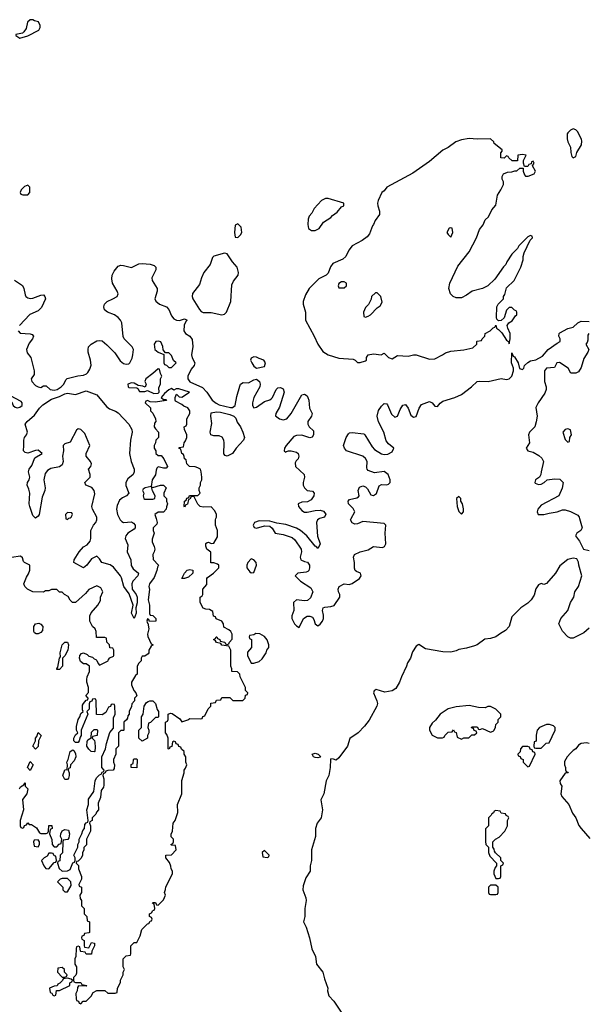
# Model space of a CAD drawing. Header units: inches. Extents: x 2769379 to 2883802, y 684208 to 828654.
# Tile 178 of 256: x 2794150 to 2798425, y 796350 to 803749. Entities that reach past the tile are written whole.
import ezdxf

# ---------------------------------------------------------------- set-up
doc = ezdxf.new("R2010")
doc.units = ezdxf.units.IN
doc.header["$MEASUREMENT"] = 0
doc.layers.add('C7799', color=7, linetype='Continuous')
doc.layers.add('C7890', color=7, linetype='Continuous')

msp = doc.modelspace()

# ---------------------------------------------------------------- linework, layer by layer
at = {"layer": 'C7799', "color": 2}
for points, elevation in [([(2794497.7, 800000), (2794498, 799998), (2794510, 799994), (2794516, 800000)], 6), ([(2795175.7, 800000), (2795184.7, 799970), (2795182, 799958), (2795154, 799930), (2795154, 799910), (2795162, 799890), (2795145.4, 799845.4), (2795145.4, 799825.4), (2795162, 799790), (2795164.7, 799770), (2795162, 799750), (2795152, 799730), (2795152.7, 799692.7), (2795194, 799650), (2795185.4, 799634.6), (2795182, 799610), (2795162, 799558), (2795124.7, 799510), (2795122, 799490), (2795126, 799466), (2795116.3, 799390), (2795124.9, 799350), (2795126, 799286), (2795130, 799274), (2795150, 799272), (2795162, 799262), (2795174, 799250), (2795174, 799230), (2795126, 799226), (2795122, 799242), (2795110, 799246), (2795104.7, 799230), (2795110, 799214), (2795114, 799214), (2795121, 799170), (2795112, 799130), (2795112.7, 799112.7), (2795138, 799058), (2795154, 799050), (2795138, 799042), (2795122, 799010), (2795122, 798990), (2795116.9, 798983.1), (2795090, 798966), (2795070, 798966), (2795062, 798950), (2795062, 798930), (2795042, 798910), (2795032.7, 798887.3), (2795032, 798830), (2795019.6, 798820.4), (2794996.9, 798783.1), (2794991.3, 798770), (2794991, 798750), (2795007.3, 798707.3), (2795022, 798690), (2795031.6, 798668.4), (2795014, 798650), (2795014, 798630), (2794992.7, 798607.3), (2794991.6, 798588.4), (2794974, 798550), (2794974, 798530), (2794963.6, 798516.4), (2794959.6, 798500.4), (2794952.7, 798487.3), (2794934, 798470), (2794934, 798410), (2794930, 798406), (2794910, 798406), (2794894, 798390), (2794894, 798290), (2794874, 798270), (2794874, 798230), (2794854, 798190), (2794854, 798170), (2794862, 798150), (2794859.6, 798120.4), (2794851.6, 798108.4), (2794812.7, 798107.3), (2794798, 798102), (2794792, 798088), (2794778, 798082), (2794774, 798070), (2794783.6, 798043.6), (2794783.6, 797996.4), (2794779.6, 797980.4), (2794763.6, 797956.4), (2794756.9, 797903.1), (2794739.6, 797860.4), (2794742, 797810), (2794726.4, 797793.6), (2794722, 797778), (2794694, 797750), (2794694, 797730), (2794678, 797722), (2794674, 797710), (2794682, 797690), (2794682, 797650), (2794652, 797590), (2794651.6, 797548.4), (2794632.7, 797527.3), (2794631.6, 797508.4), (2794622, 797490), (2794622, 797470), (2794611.6, 797448.4), (2794590, 797426), (2794578, 797422), (2794574, 797410), (2794591.6, 797391.6), (2794592.7, 797367.3), (2794614, 797310), (2794614, 797290), (2794594, 797250), (2794598, 797238), (2794614, 797230), (2794614, 797190), (2794602, 797170), (2794603.6, 797143.6), (2794614, 797130), (2794614, 797090), (2794634, 797070), (2794634, 797030), (2794654, 797010), (2794658, 796978), (2794674, 796970), (2794674, 796890), (2794670, 796886), (2794638, 796882), (2794632.7, 796867.3), (2794618, 796862), (2794614, 796850), (2794618, 796838), (2794634, 796830), (2794634, 796790), (2794638, 796778), (2794670, 796774), (2794690, 796814), (2794712, 796810), (2794712, 796790), (2794692, 796750), (2794690, 796726), (2794650, 796726), (2794642, 796742), (2794610, 796746), (2794606, 796750), (2794602, 796782), (2794590, 796786), (2794578, 796782), (2794574, 796770), (2794572, 796710), (2794564.7, 796690), (2794564.7, 796650), (2794576, 796630), (2794576, 796584), (2794571.6, 796568.4), (2794554, 796550), (2794554, 796530), (2794558, 796518), (2794570, 796514), (2794610, 796514), (2794618, 796498), (2794654, 796490), (2794650, 796486), (2794592.7, 796487.3), (2794583.6, 796476.4), (2794582, 796450), (2794572, 796430), (2794574, 796390), (2794578, 796378), (2794592.7, 796372.7), (2794598, 796358), (2794610, 796354), (2794627.3, 796372.7), (2794650, 796374), (2794688.4, 796411.6), (2794702, 796438), (2794730, 796454), (2794790, 796454), (2794812.7, 796432.7), (2794867.3, 796432.7), (2794882, 796438), (2794886, 796470), (2794907.3, 796512.7), (2794908.4, 796531.6), (2794928, 796570), (2794928.9, 796591.1), (2794938, 796610), (2794928, 796630), (2794928.4, 796691.6), (2794950, 796714), (2794982, 796718), (2794986, 796730), (2794986, 796790), (2795010, 796814), (2795030, 796814), (2795056.4, 796863.6), (2795069.1, 796910.9), (2795110, 796954), (2795122, 796958), (2795130, 796974), (2795142, 796978), (2795146, 796990), (2795142, 797002), (2795126, 797010), (2795126, 797030), (2795142, 797038), (2795150, 797054), (2795162, 797058), (2795166, 797070), (2795162, 797102), (2795148, 797110), (2795150, 797114), (2795170, 797114), (2795178, 797098), (2795190, 797094), (2795230, 797134), (2795246, 797170), (2795238, 797190), (2795247.3, 797212.7), (2795248.4, 797231.6), (2795298, 797330), (2795298, 797350), (2795288.4, 797368.4), (2795287.3, 797387.3), (2795276.4, 797416.4), (2795248, 797450), (2795248, 797470), (2795290, 797474), (2795326, 797510), (2795322, 797542), (2795290, 797546), (2795286, 797550), (2795302, 797558), (2795306, 797570), (2795306, 797590), (2795288.4, 797608.4), (2795288.4, 797628.4), (2795298, 797650), (2795304, 797710), (2795318, 797730), (2795338, 797790), (2795335.3, 797850), (2795368.4, 797931.6), (2795368.7, 798031.3), (2795386, 798090), (2795386, 798110), (2795396.4, 798123.6), (2795406, 798150), (2795398, 798170), (2795398, 798210), (2795386, 798230), (2795386, 798250), (2795367.3, 798267.3), (2795362, 798282), (2795347.3, 798287.3), (2795342, 798302), (2795327.3, 798307.3), (2795322, 798322), (2795310, 798326), (2795298, 798322), (2795292.7, 798287.3), (2795278, 798282), (2795272.7, 798267.3), (2795266, 798270), (2795266, 798350), (2795256.4, 798376.4), (2795246, 798390), (2795246, 798470), (2795262, 798478), (2795266, 798490), (2795266, 798530), (2795283.1, 798536.9), (2795295.3, 798535.3), (2795354, 798494), (2795370, 798472), (2795412.9, 798487.1), (2795430, 798498), (2795510, 798494), (2795522, 798498), (2795527.3, 798512.7), (2795542, 798518), (2795566, 798570), (2795586, 798590), (2795587.3, 798612.7), (2795622, 798618), (2795630, 798634), (2795662, 798638), (2795670, 798654), (2795730, 798654), (2795752.7, 798632.7), (2795827.3, 798632.7), (2795846, 798650), (2795847.3, 798672.7), (2795862, 798678), (2795866, 798690), (2795848, 798708), (2795848, 798730), (2795808, 798810), (2795806, 798830), (2795787.3, 798847.3), (2795746, 798850), (2795746, 798870), (2795738, 798890), (2795738, 799010), (2795722, 799042), (2795668.4, 799048.4), (2795662, 799062), (2795628.4, 799068.4), (2795622, 799082), (2795606, 799090), (2795622, 799098), (2795626, 799110), (2795632, 799112), (2795638, 799098), (2795654, 799090), (2795658, 799078), (2795691.6, 799071.6), (2795698, 799058), (2795710, 799054), (2795722, 799058), (2795726, 799070), (2795747.3, 799092.7), (2795748, 799130), (2795738, 799150), (2795723.1, 799163.1), (2795684, 799184), (2795682, 799210), (2795670, 799228), (2795627.3, 799247.3), (2795622, 799262), (2795607.3, 799267.3), (2795602, 799302), (2795576.4, 799316.4), (2795550, 799318), (2795530, 799326), (2795506, 799370), (2795506, 799410), (2795522, 799418), (2795526, 799430), (2795526, 799470), (2795556.4, 799503.6), (2795558, 799550), (2795562, 799558), (2795606, 799590), (2795646, 799630), (2795646, 799650), (2795636.4, 799656.4), (2795610, 799666), (2795587.3, 799667.3), (2795587.3, 799747.3), (2795558, 799770), (2795548.4, 799791.6), (2795548.4, 799811.6), (2795560.4, 799819.6), (2795570, 799822), (2795590, 799812), (2795610, 799814), (2795636.4, 799863.6), (2795638, 799910), (2795622, 799950), (2795622, 799990), (2795625.3, 800000)], 6), ([(2794900.6, 800000), (2794905.5, 799990), (2794918, 799978), (2794930, 799970.4), (2794990, 799975.5), (2795005.8, 799965.8), (2795017.3, 799950), (2795017.3, 799930), (2795010, 799919), (2794962.8, 799890), (2794947.3, 799870), (2794942.8, 799850), (2794962.8, 799802.8), (2794959.1, 799750), (2794984.4, 799690), (2794986.9, 799646.9), (2795002.9, 799622.9), (2795042.8, 799590), (2795038.8, 799570), (2795000.7, 799530), (2794994, 799510), (2794996, 799470), (2795026, 799430), (2795033.4, 799410), (2795033.2, 799366.8), (2795022, 799330), (2795024.7, 799290), (2795010, 799248.7), (2794989.4, 799290), (2795004, 799350), (2794974, 799434), (2794934, 799490), (2794915.3, 799555.3), (2794906.6, 799570), (2794854.3, 799634.3), (2794830, 799652.3), (2794768.7, 799670), (2794750, 799698), (2794730, 799718), (2794690, 799698), (2794654.8, 799650), (2794630, 799629), (2794558, 799670), (2794559, 799690), (2794596, 799750), (2794630, 799786.8), (2794657, 799803), (2794679, 799830), (2794685.2, 799850), (2794685.2, 799910), (2794705.2, 799950), (2794722.7, 799970), (2794729.5, 799990), (2794729.5, 800000)], 2), ([(2796404.5, 800000), (2796401, 799999), (2796389.6, 799990.4), (2796380.5, 799970), (2796387.6, 799867.6), (2796408.7, 799810), (2796403.1, 799796.9), (2796390, 799774), (2796384.7, 799784.7), (2796370, 799792), (2796307.7, 799870), (2796262, 799910), (2796230, 799926.7), (2796150, 799955.3), (2796084.1, 799964.1), (2796030, 799980.7), (2795950, 799982), (2795915.3, 799970), (2795906, 799950), (2795913.6, 799933.6), (2795930, 799926.6), (2795990, 799945.1), (2796030, 799942.7), (2796047.7, 799927.7), (2796070, 799889.4), (2796130, 799880.5), (2796197.4, 799857.4), (2796219, 799839), (2796265.1, 799770), (2796269.5, 799750), (2796257.2, 799710), (2796262.7, 799690), (2796290, 799676), (2796312.5, 799672.5), (2796329.2, 799650), (2796329.5, 799630), (2796323.7, 799610), (2796317.1, 799602.9), (2796303.6, 799596.4), (2796242, 799590), (2796222, 799570), (2796262, 799530), (2796339.1, 799479.1), (2796354.5, 799450), (2796336.6, 799403.4), (2796314.7, 799385.3), (2796290, 799381.3), (2796230, 799388), (2796209.4, 799370), (2796209.6, 799310), (2796196, 799270), (2796196, 799250), (2796216, 799210), (2796230, 799193.2), (2796250, 799182), (2796284, 799250), (2796310, 799267), (2796330, 799267), (2796350, 799259.3), (2796361, 799241), (2796370, 799209), (2796390, 799193.2), (2796410, 799205.2), (2796427.3, 799230), (2796433.4, 799250), (2796433.7, 799273.7), (2796426, 799310), (2796431, 799329), (2796444.9, 799335.1), (2796490, 799338), (2796514.6, 799345.4), (2796556.3, 799410), (2796557.3, 799430), (2796546.8, 799450), (2796544.7, 799470), (2796552, 799490), (2796590, 799508.7), (2796625.6, 799505.6), (2796650, 799512.7), (2796704.7, 799550), (2796716, 799570), (2796711.3, 799590), (2796681.4, 799601.4), (2796671.3, 799610), (2796666.8, 799626.8), (2796666.8, 799670), (2796658.8, 799710), (2796666, 799730), (2796710.7, 799749.3), (2796770, 799765.2), (2796810, 799789.2), (2796876.3, 799783.7), (2796892, 799790), (2796902.8, 799810), (2796896.3, 799890), (2796902, 799950), (2796890, 799962), (2796730, 799977.1), (2796690, 799960.7), (2796670, 799957.3), (2796648.3, 799968.3), (2796637.3, 799990), (2796642.5, 800000)], 2), ([(2798358.3, 800000), (2798379, 799930), (2798369.1, 799910.9), (2798339, 799890), (2798329.2, 799870), (2798357.2, 799830), (2798389, 799769), (2798430, 799759)], 2), ([(2794148, 797970), (2794155.3, 797984.7), (2794182, 797998), (2794190, 798014), (2794192, 797990), (2794211, 797970), (2794204.7, 797930), (2794171.6, 797888.4), (2794178, 797810), (2794154, 797730), (2794154, 797690), (2794158, 797678), (2794170, 797674), (2794182, 797678), (2794187.3, 797692.7), (2794202, 797698), (2794210, 797714), (2794222, 797702), (2794239.6, 797699.6), (2794276.9, 797676.9), (2794298, 797638), (2794310, 797634), (2794350, 797634), (2794362, 797638), (2794366, 797650), (2794370, 797694), (2794392.7, 797692.7), (2794394, 797670), (2794378, 797662), (2794374, 797630), (2794392.7, 797587.3), (2794394, 797550), (2794410, 797534), (2794430, 797534), (2794447.3, 797552.7), (2794462, 797558), (2794466, 797590), (2794458, 797610), (2794459, 797630), (2794470, 797654), (2794490, 797662), (2794518, 797658), (2794524.7, 797630), (2794519.6, 797600.4), (2794511.6, 797588.4), (2794478, 797582), (2794474, 797570), (2794471.6, 797488.4), (2794454, 797470), (2794451.6, 797428.4), (2794438, 797422), (2794434, 797410), (2794446, 797370), (2794470, 797351.3), (2794508.4, 797351.6), (2794530, 797362), (2794548.4, 797411.6), (2794562, 797418), (2794566, 797430), (2794566, 797450), (2794558, 797470), (2794586, 797530), (2794586, 797550), (2794598, 797570), (2794598, 797590), (2794618, 797630), (2794624.7, 797655.3), (2794638, 797670), (2794640.4, 797699.6), (2794650, 797714), (2794662, 797718), (2794666, 797730), (2794655.3, 797810), (2794668, 797850), (2794668.4, 797891.6), (2794708, 797950), (2794718, 798030), (2794728.4, 798051.6), (2794750, 798074), (2794762, 798078), (2794770, 798094), (2794782, 798098), (2794786, 798110), (2794768, 798130), (2794768, 798210), (2794795.3, 798270), (2794802, 798310), (2794828.4, 798391.6), (2794855.3, 798424.7), (2794856.4, 798503.6), (2794868, 798530), (2794866, 798590), (2794862, 798602), (2794850, 798606), (2794838, 798602), (2794832.7, 798587.3), (2794818, 798582), (2794798, 798542), (2794770, 798526), (2794727.3, 798527.3), (2794726, 798630), (2794722, 798642), (2794710, 798646), (2794698, 798642), (2794692.7, 798627.3), (2794678, 798622), (2794672.7, 798607.3), (2794672, 798568), (2794654, 798550), (2794662, 798530), (2794612, 798410), (2794612, 798370), (2794603.6, 798356.4), (2794598, 798330), (2794590, 798318), (2794570, 798318), (2794558, 798330), (2794558, 798350), (2794570, 798374), (2794586, 798390), (2794578, 798410), (2794578, 798438), (2794589.2, 798490.8), (2794602, 798510), (2794610, 798534), (2794626, 798550), (2794622, 798562), (2794623.1, 798596.9), (2794628.9, 798611.1), (2794650, 798634), (2794662, 798638), (2794666, 798650), (2794648, 798670), (2794667.3, 798692.7), (2794668, 798730), (2794655.3, 798770), (2794655.3, 798790), (2794658, 798810), (2794675.3, 798850), (2794674, 798890), (2794650, 798908), (2794630, 798908), (2794606, 798926), (2794599, 798950), (2794602, 798970), (2794614, 798986), (2794630.8, 798990.8), (2794657.3, 798977.3), (2794670, 798964.7), (2794697.3, 798957.3), (2794710, 798944.7), (2794722, 798942), (2794730, 798934), (2794738.8, 798910), (2794750, 798898.8), (2794815.3, 798930), (2794818, 798942), (2794827.3, 798952.7), (2794854.6, 798965.4), (2794858, 798970), (2794858, 799010), (2794850, 799026), (2794827.3, 799027.3), (2794826, 799050), (2794806, 799070), (2794802, 799102), (2794790, 799106), (2794727.3, 799107.3), (2794726, 799150), (2794718, 799170), (2794698, 799190), (2794678, 799230), (2794678, 799270), (2794688.4, 799291.6), (2794738, 799350), (2794756.4, 799383.6), (2794758, 799410), (2794775.3, 799450), (2794760.4, 799480.4), (2794730, 799495.3), (2794670, 799468), (2794643.6, 799436.4), (2794570, 799368), (2794546, 799370), (2794530, 799386), (2794514.6, 799414.6), (2794486, 799430), (2794470, 799446), (2794450, 799446), (2794430, 799466), (2794390, 799466), (2794370, 799458), (2794343.6, 799456.4), (2794330, 799446), (2794248.4, 799448.4), (2794208.9, 799468.9), (2794188, 799490), (2794182, 799510), (2794200.4, 799559.6), (2794216.4, 799583.6), (2794227.3, 799612.7), (2794226, 799650), (2794186, 799670), (2794178, 799678), (2794170, 799706), (2794156.4, 799716.4), (2794088, 799708)], 6), ([(2798430, 799176), (2798390, 799141), (2798310, 799102), (2798290, 799102), (2798270, 799112), (2798230, 799154), (2798202, 799210), (2798218, 799250), (2798271.3, 799310), (2798291.1, 799368.9), (2798316, 799410), (2798322.8, 799450), (2798351, 799490), (2798376, 799570), (2798352, 799650), (2798351.6, 799671.6), (2798338, 799698), (2798310, 799702), (2798270, 799691.3), (2798210, 799644.7), (2798179, 799590), (2798110, 799512), (2798090, 799504.7), (2798070, 799511), (2798050, 799502), (2798029.3, 799470.7), (2798016.5, 799423.5), (2797995.3, 799390), (2797970, 799364.7), (2797918, 799330), (2797850, 799262), (2797829, 799190), (2797802, 799158), (2797763.2, 799136.8), (2797729.1, 799110.9), (2797690, 799098.8), (2797647.2, 799092.8), (2797590, 799051), (2797570, 799042.8), (2797510, 799026), (2797450, 799016), (2797430, 799006), (2797390, 798996), (2797330, 798998.8), (2797200.7, 799020.7), (2797150, 799054), (2797130, 799042), (2797102, 798998), (2797088.9, 798951.1), (2797065.2, 798914.8), (2797059, 798890), (2797019, 798810), (2797006, 798770), (2796976.9, 798723.1), (2796950, 798704.9), (2796894.4, 798694.4), (2796830, 798714.8), (2796813.6, 798706.4), (2796809.3, 798690), (2796835.1, 798630), (2796839.3, 798610), (2796836, 798590), (2796776.1, 798483.9), (2796741, 798439), (2796693.2, 798390), (2796632.7, 798347.3), (2796613.2, 798290), (2796550, 798201), (2796530, 798184.7), (2796508, 798192), (2796490, 798194), (2796486, 798190), (2796484, 798130), (2796473.2, 798070), (2796453.2, 798030), (2796435.3, 797930), (2796414.6, 797885.4), (2796425.2, 797810), (2796417.2, 797750), (2796385.2, 797710), (2796372.7, 797670), (2796373.2, 797610), (2796343.7, 797510), (2796342.7, 797430), (2796333.2, 797390), (2796333.2, 797350), (2796300.4, 797299.6), (2796280.2, 797239.8), (2796279, 797210), (2796301.2, 797150), (2796302.7, 797130), (2796292.7, 797070), (2796293.2, 797010), (2796284, 796970), (2796302.7, 796930), (2796329.6, 796850), (2796346.6, 796766.6), (2796373.2, 796710), (2796382, 796650), (2796429, 796590), (2796440.2, 796540.2), (2796465.2, 796470), (2796464, 796450), (2796473.2, 796413.2), (2796512.5, 796372.5), (2796566, 796290)], 2), ([(2798430, 798308.7), (2798410, 798314), (2798370, 798308.7), (2798350, 798298), (2798331.3, 798268.7), (2798310, 798258), (2798290, 798238), (2798264.7, 798210), (2798245.4, 798174.6), (2798244.7, 798150), (2798252, 798128), (2798252, 798112), (2798258, 798098), (2798270, 798094), (2798272, 798088), (2798250, 798086), (2798211.3, 798030), (2798212, 798010), (2798226, 797990), (2798218, 797930), (2798224.7, 797910), (2798278.8, 797850), (2798306.8, 797786.8), (2798330.5, 797750.5), (2798353.2, 797693.2), (2798370.5, 797670.5), (2798436.7, 797596.7)], 2)]:
    msp.add_lwpolyline(points, dxfattribs=dict(at, elevation=elevation))
for points, elevation in [([(2795890, 799698), (2795866, 799670), (2795858, 799650), (2795858, 799630), (2795879.6, 799599.6), (2795890, 799592), (2795910, 799594), (2795929, 799650), (2795928.7, 799670), (2795910, 799688.7)], 6), ([(2795390, 799548.7), (2795368, 799550), (2795388.7, 799590), (2795410, 799611.3), (2795430, 799618), (2795451.1, 799611.1), (2795451.1, 799588.9), (2795419.8, 799560.2)], 6), ([(2794290, 799134), (2794274.6, 799134.6), (2794261.2, 799141.2), (2794255.3, 799150), (2794257.2, 799190), (2794268, 799210), (2794293.2, 799213.2), (2794310, 799206.8), (2794324, 799190), (2794322, 799158), (2794310, 799144)], 6), ([(2794430, 798866), (2794429, 798870), (2794438, 798882), (2794448.7, 798950), (2794458, 798962), (2794455.3, 798990), (2794468.7, 799050), (2794489.3, 799070.7), (2794510, 799072), (2794516, 799050), (2794511, 799010), (2794490, 798968), (2794472, 798950), (2794471.3, 798890), (2794450, 798866)], 6), ([(2795924.7, 799135.3), (2795910, 799126), (2795878, 799122), (2795874, 799110), (2795878, 799098), (2795892, 799092), (2795891.6, 799031.6), (2795863.6, 798996.4), (2795862, 798970), (2795890, 798914), (2795910, 798912), (2795950, 798924.7), (2795973.6, 798946.4), (2796002, 798990), (2796009, 799010), (2796024, 799030), (2796024, 799050), (2796009.4, 799089.4), (2795990, 799114), (2795954.6, 799134.6)], 6), ([(2795070, 798326), (2795046, 798350), (2795046, 798410), (2795066, 798430), (2795066, 798510), (2795078, 798530), (2795086, 798590), (2795103.1, 798616.9), (2795114.6, 798625.4), (2795129.1, 798630.9), (2795150, 798631), (2795170.5, 798610.5), (2795184.7, 798564.7), (2795194, 798550), (2795194, 798510), (2795190, 798506), (2795170, 798506), (2795132.7, 798467.3), (2795118, 798462), (2795114, 798430), (2795122, 798410), (2795122, 798390), (2795112, 798370), (2795111.6, 798348.4)], 6), ([(2797530, 798595.3), (2797430, 798585.2), (2797370, 798569.2), (2797311.3, 798530), (2797276.3, 798483.7), (2797250, 798462), (2797231.3, 798430), (2797231.3, 798410), (2797251.6, 798371.6), (2797290, 798352), (2797327.3, 798352.7), (2797342, 798358), (2797346, 798370), (2797370, 798394), (2797402, 798398), (2797410, 798412), (2797418, 798398), (2797431.6, 798391.6), (2797438, 798358), (2797470, 798342), (2797490, 798352), (2797527.3, 798352.7), (2797550, 798374), (2797570, 798374), (2797586, 798390), (2797582, 798402), (2797567.3, 798407.3), (2797562, 798422), (2797547.3, 798427.3), (2797550, 798434), (2797590, 798434), (2797598, 798418), (2797610, 798414), (2797630, 798422), (2797690, 798394), (2797710, 798402), (2797718, 798410), (2797727.3, 798432.7), (2797728.4, 798451.6), (2797746, 798470), (2797746, 798490), (2797766, 798510), (2797766, 798530), (2797728.4, 798568.4), (2797690, 798588), (2797670, 798588), (2797650, 798578), (2797600.2, 798580.2)], 2), ([(2794710, 798248), (2794688.4, 798248.4), (2794670, 798266), (2794655.3, 798290), (2794656.4, 798323.6), (2794663.1, 798336.9), (2794687.3, 798352.7), (2794690, 798394), (2794710, 798414), (2794730, 798414), (2794734, 798410), (2794732, 798370), (2794698, 798362), (2794694, 798350), (2794711.6, 798331.6), (2794716, 798316), (2794718, 798282), (2794714, 798250)], 6), ([(2798132.9, 798452.9), (2798110, 798452.7), (2798058, 798430), (2798041, 798410), (2798032, 798372), (2798032, 798328), (2798018, 798322), (2798014, 798290), (2798018, 798278), (2798030, 798274), (2798070, 798274), (2798108.4, 798311.6), (2798130, 798314), (2798175.3, 798410), (2798175.3, 798430), (2798163.1, 798443.1)], 2), ([(2794270, 798266), (2794248.7, 798290), (2794268, 798330), (2794268.7, 798350), (2794279, 798361), (2794290, 798392), (2794311.3, 798370), (2794291.3, 798330), (2794290, 798286)], 6), ([(2794490, 798038), (2794475.3, 798070), (2794490, 798112), (2794506, 798114), (2794508.7, 798150), (2794504, 798170), (2794515.3, 798190), (2794528.7, 798250), (2794550, 798262), (2794558, 798258), (2794570, 798234), (2794572, 798210), (2794559.8, 798180.2), (2794532, 798150), (2794530, 798126), (2794518, 798122), (2794514, 798110), (2794522, 798090), (2794521, 798070), (2794518, 798050), (2794510, 798038)], 6), ([(2797970, 798286), (2797930, 798286), (2797914, 798270), (2797912.7, 798247.3), (2797894, 798230), (2797898, 798218), (2797912.7, 798212.7), (2797918, 798198), (2797934, 798190), (2797934, 798170), (2797970, 798134), (2797982, 798138), (2798026, 798230), (2798022, 798242), (2798008, 798248), (2798002, 798262), (2797987.3, 798267.3), (2797982, 798282)], 2), ([(2795030, 798126), (2794988.4, 798128.4), (2794988.4, 798151.6), (2795002, 798158), (2795006, 798190), (2795010, 798194), (2795030, 798194), (2795034, 798190)], 6), ([(2796390, 798202), (2796370, 798204), (2796358, 798210), (2796348, 798230), (2796370, 798238), (2796394, 798230), (2796412, 798212), (2796410, 798208)], 2), ([(2794230, 798106), (2794208.7, 798130), (2794230, 798174), (2794251.3, 798150)], 6), ([(2797730, 797806), (2797718, 797802), (2797712.7, 797787.3), (2797698, 797782), (2797694, 797770), (2797674, 797750), (2797674, 797690), (2797652.7, 797667.3), (2797652.7, 797572.7), (2797654, 797550), (2797674, 797530), (2797674, 797490), (2797683.6, 797463.6), (2797734, 797410), (2797734, 797390), (2797723.6, 797376.4), (2797714, 797350), (2797714, 797330), (2797730, 797294), (2797750, 797294), (2797762, 797298), (2797766, 797310), (2797766, 797390), (2797782, 797398), (2797786, 797410), (2797766, 797430), (2797766, 797450), (2797727.3, 797487.3), (2797720.4, 797500.4), (2797716.4, 797516.4), (2797706, 797530), (2797706, 797570), (2797726, 797590), (2797754.6, 797605.4), (2797798, 797650), (2797818, 797690), (2797818, 797730), (2797826, 797750), (2797822, 797762), (2797808, 797768), (2797802, 797782), (2797770, 797786), (2797762, 797802)], 2), ([(2794290, 797586), (2794258, 797582), (2794254, 797570), (2794258, 797538), (2794290, 797534), (2794298, 797550), (2794298, 797570)], 6), ([(2794390, 797486), (2794370, 797486), (2794356.9, 797463.1), (2794334, 797450), (2794314, 797430), (2794331.3, 797390), (2794346, 797370), (2794370, 797366.8), (2794410, 797414), (2794422, 797418), (2794426, 797430), (2794422, 797462), (2794410, 797466), (2794402, 797482)], 6), ([(2795990, 797506), (2795974, 797490), (2795978, 797458), (2796010, 797454), (2796022, 797458), (2796026, 797470)], 6), ([(2794510, 797295.3), (2794470, 797295.3), (2794454, 797290), (2794434, 797270), (2794474, 797230), (2794474, 797210), (2794490, 797194), (2794510, 797194), (2794536.4, 797243.6), (2794534, 797270)], 6), ([(2797730, 797246), (2797690, 797246), (2797674, 797230), (2797674, 797190), (2797678, 797178), (2797690, 797174), (2797730, 797174), (2797742, 797178), (2797746, 797190), (2797746, 797230)], 2), ([(2794470, 796626), (2794438, 796622), (2794434, 796590), (2794470, 796554), (2794490, 796554), (2794502, 796558), (2794506, 796570), (2794486, 796590), (2794486, 796610)], 6), ([(2794510, 796546), (2794478, 796542), (2794472.7, 796527.3), (2794452.7, 796507.3), (2794438, 796502), (2794432.7, 796487.3), (2794410, 796486), (2794374, 796470), (2794378, 796438), (2794392.7, 796432.7), (2794398, 796418), (2794410, 796414), (2794422, 796418), (2794427.3, 796452.7), (2794450, 796454), (2794526, 796490), (2794526, 796510), (2794542, 796518), (2794546, 796530), (2794538, 796538)], 6)]:
    msp.add_lwpolyline(points, close=True, dxfattribs=dict(at, elevation=elevation))
at = {"layer": 'C7890', "color": 2}
for points, elevation in [([(2794250, 803749), (2794230, 803748.7), (2794208, 803730), (2794198, 803682), (2794182, 803658), (2794170, 803648.7), (2794122, 803638), (2794122, 803630), (2794150, 803611.3), (2794210, 803626.7), (2794293.6, 803670), (2794305.1, 803690), (2794304.8, 803704.8), (2794292.1, 803732.1), (2794261.2, 803741.2)], 2), ([(2798310, 802928.7), (2798290, 802918), (2798270, 802898), (2798266, 802890), (2798266.4, 802853.6), (2798270.9, 802830.9), (2798291.3, 802790), (2798292, 802750), (2798301, 802721), (2798310, 802712), (2798330, 802722), (2798338, 802750), (2798372.5, 802807.5), (2798375.5, 802835.5), (2798373.2, 802850), (2798342, 802910), (2798330, 802922)], 2), ([(2797530, 802857.3), (2797470, 802847.3), (2797429.3, 802830.7), (2797371.1, 802788.9), (2797331.1, 802768.9), (2797230, 802682.4), (2797105.2, 802594.8), (2796910.7, 802490), (2796890, 802464), (2796871.3, 802450), (2796844.7, 802390), (2796841, 802370), (2796842.8, 802350), (2796856, 802310), (2796854.8, 802285.2), (2796821, 802239), (2796810.9, 802209.1), (2796801, 802199), (2796779.8, 802140.2), (2796762.8, 802117.2), (2796724.7, 802090), (2796650, 802049), (2796624.1, 802015.9), (2796600.7, 801970), (2796578.8, 801950), (2796504.4, 801915.6), (2796487.2, 801892.8), (2796470, 801844.5), (2796453.4, 801830), (2796399.6, 801800.4), (2796325.5, 801730), (2796299, 801681), (2796282, 801630), (2796282, 801610), (2796298.7, 801550), (2796297.7, 801490), (2796364.4, 801370), (2796390, 801310.8), (2796430, 801254.8), (2796470, 801230.8), (2796550, 801206), (2796656.9, 801196.9), (2796671.3, 801191.3), (2796690, 801172), (2796710, 801172), (2796750, 801184.7), (2796758, 801190), (2796758, 801210), (2796770, 801231.3), (2796810, 801238.8), (2796868.4, 801231.6), (2796890, 801242), (2796922, 801210), (2796950, 801201), (2796990, 801224.7), (2797070, 801220.7), (2797110, 801231.3), (2797131.1, 801231.1), (2797230, 801198.8), (2797270, 801201), (2797328, 801230), (2797350, 801246), (2797390, 801258), (2797490, 801266.8), (2797556.5, 801283.5), (2797586, 801310), (2797586, 801330), (2797590, 801334), (2797622, 801338), (2797626, 801350), (2797646, 801370), (2797648.9, 801391.1), (2797686, 801410), (2797710, 801434), (2797722, 801438), (2797730, 801454), (2797734, 801430), (2797750, 801422), (2797775.2, 801395.2), (2797810, 801341), (2797824.7, 801330), (2797830, 801314), (2797837.2, 801350), (2797837, 801390), (2797819, 801430), (2797815.3, 801450), (2797828, 801470), (2797852.9, 801487.1), (2797876.4, 801523.6), (2797886, 801530), (2797886, 801550), (2797882, 801562), (2797870, 801566), (2797850, 801586), (2797830, 801586), (2797810, 801566), (2797791, 801509), (2797770, 801488), (2797750, 801486), (2797738, 801498), (2797735.3, 801510), (2797738, 801590), (2797746, 801610), (2797786, 801650), (2797788, 801670), (2797796.4, 801683.6), (2797810, 801734), (2797868, 801790), (2797918, 801890), (2797934.6, 801945.4), (2797935.3, 801970), (2797943.1, 801996.9), (2797987.3, 802092.7), (2798006, 802110), (2798002, 802122), (2797990, 802126), (2797970, 802118), (2797902, 802050), (2797891.1, 802028.9), (2797850, 801988), (2797811.1, 801928.9), (2797804.7, 801910), (2797787.5, 801892.5), (2797720.7, 801799.3), (2797670, 801749), (2797630, 801729), (2797551.1, 801708.9), (2797510, 801678), (2797470, 801658), (2797430, 801658), (2797409.2, 801669.2), (2797389, 801690), (2797376, 801730), (2797382.7, 801770), (2797443.9, 801896.1), (2797530, 802004.7), (2797584, 802110), (2797606.8, 802173.2), (2797633.2, 802206.8), (2797650, 802244.7), (2797673.6, 802266.4), (2797700.2, 802319.8), (2797730, 802354), (2797742, 802430), (2797768, 802470), (2797786, 802510), (2797786, 802530), (2797778, 802550), (2797778, 802570), (2797786, 802590), (2797816.4, 802603.6), (2797850, 802604.7), (2797872.7, 802612.7), (2797887.3, 802612.7), (2797910, 802634), (2797934, 802634), (2797934, 802610), (2797943.6, 802583.6), (2797952.7, 802572.7), (2797972.7, 802572.7), (2798018, 802590), (2798028, 802610), (2798006, 802650), (2798018, 802670), (2798010, 802686), (2797998, 802682), (2797994, 802666), (2797978, 802662), (2797970, 802646), (2797946, 802646), (2797938, 802670), (2797938, 802690), (2797958, 802730), (2797930, 802735.1), (2797894, 802730), (2797892.7, 802687.3), (2797852.7, 802687.3), (2797826, 802710), (2797822, 802722), (2797810, 802726), (2797791.6, 802708.4), (2797766, 802710), (2797767.3, 802747.3), (2797778, 802762), (2797778, 802770), (2797718, 802818), (2797713.2, 802830), (2797690, 802854), (2797590, 802851.1)], 2), ([(2794210, 802506), (2794185.4, 802494.6), (2794162, 802470), (2794154, 802450), (2794158, 802438), (2794172.7, 802432.7), (2794210, 802434), (2794226, 802450), (2794226, 802490)], 2), ([(2796470, 802405.2), (2796450, 802405.2), (2796418, 802390), (2796364.7, 802330), (2796345.4, 802294.6), (2796326.4, 802273.6), (2796318, 802250), (2796316, 802210), (2796321, 802181), (2796344.7, 802164.7), (2796370, 802164.7), (2796400.2, 802179.8), (2796433.6, 802226.4), (2796490, 802262), (2796502, 802278), (2796536.5, 802303.5), (2796570, 802342), (2796586, 802350), (2796586, 802370)], 2), ([(2795790, 802215.3), (2795770, 802206), (2795766, 802150), (2795770, 802114), (2795790, 802112), (2795810, 802132), (2795819, 802150), (2795814, 802190)], 2), ([(2797390, 802186), (2797378, 802182), (2797362, 802150), (2797370, 802134), (2797390, 802114), (2797406, 802150), (2797402, 802182)], 6), ([(2795690, 801994), (2795610, 801972), (2795599.3, 801960.7), (2795583, 801910), (2795535.5, 801850), (2795516.4, 801810), (2795501.4, 801758.6), (2795448.9, 801691.1), (2795446.4, 801670), (2795450.5, 801650), (2795500.7, 801570), (2795515.2, 801555.2), (2795530, 801547.3), (2795590, 801547.7), (2795669.1, 801530.9), (2795690, 801536), (2795704, 801550), (2795737.2, 801630), (2795744.1, 801755.9), (2795757.2, 801782.8), (2795792.3, 801830), (2795796, 801850), (2795785.2, 801890), (2795749.5, 801929.5), (2795710, 801988.7)], 2), ([(2796590, 801778), (2796570, 801778), (2796550, 801766), (2796544.7, 801750), (2796550, 801734), (2796590, 801734), (2796606, 801750), (2796606, 801770)], 6), ([(2796836.4, 801696.4), (2796823.6, 801696.4), (2796794, 801670), (2796791.6, 801648.4), (2796771.6, 801608.4), (2796750, 801586), (2796734, 801550), (2796738, 801518), (2796750, 801514), (2796770, 801522), (2796786, 801530), (2796836.4, 801583.6), (2796860.4, 801599.6), (2796874.6, 801625.4), (2796866, 801670)], 6), ([(2795190, 801334), (2795174, 801330), (2795162, 801310), (2795166, 801270), (2795190, 801251.3), (2795234, 801234), (2795234, 801170), (2795238, 801158), (2795252.7, 801152.7), (2795270, 801134), (2795290, 801134), (2795326, 801170), (2795307.3, 801187.3), (2795290, 801226), (2795270, 801246), (2795246, 801246), (2795228, 801268), (2795227.3, 801292.7), (2795210, 801328)], 6), ([(2795910, 801215.3), (2795890, 801206), (2795886, 801190), (2795896, 801170), (2795910, 801144.7), (2795930, 801131.3), (2795990, 801142), (2795998, 801170), (2795986, 801190), (2795950, 801202), (2795930, 801214)], 2), ([(2795190, 801126), (2795151, 801089), (2795098, 801050), (2795091.3, 801030), (2795102, 801010), (2795092.7, 800987.3), (2795075.3, 800995.3), (2795040.4, 801000.4), (2795010, 801018), (2794990, 801019), (2794962, 801010), (2794964.7, 800990), (2794970, 800984.7), (2795030, 800982), (2795038, 800978), (2795050, 800954), (2795090, 800954), (2795110, 800962), (2795159.6, 800939.6), (2795190, 800942), (2795198, 800950), (2795196.4, 800983.6), (2795207.3, 801012.7), (2795208.9, 801051.1), (2795218, 801070), (2795208, 801090), (2795202, 801122)], 6), ([(2794030, 800966), (2793998, 800962), (2793994, 800950), (2793998, 800938), (2794012.7, 800932.7), (2794014, 800910), (2794030, 800894), (2794050, 800894), (2794090, 800874), (2794102, 800850), (2794116.9, 800836.9), (2794130, 800831.3), (2794150, 800838), (2794168, 800850), (2794168, 800870), (2794160.4, 800880.4), (2794082, 800922), (2794074.6, 800934.6), (2794047.3, 800947.3)], 6), ([(2795710, 800469.4), (2795694, 800474), (2795685.2, 800485.2), (2795686, 800570), (2795683.6, 800590), (2795672.8, 800612.8), (2795650, 800621.6), (2795610, 800621.6), (2795586, 800630), (2795581.6, 800650), (2795593.8, 800713.8), (2795586.6, 800770), (2795590, 800793.4), (2795630, 800801.3), (2795658.7, 800798.7), (2795730, 800783), (2795761, 800770), (2795775.3, 800755.3), (2795784.9, 800724.9), (2795810.2, 800690.2), (2795828.2, 800650), (2795839.1, 800610), (2795833, 800590), (2795777.3, 800530), (2795750, 800489.2)], 2), ([(2798270, 800675.3), (2798250, 800668), (2798232, 800650), (2798250, 800594), (2798270, 800574), (2798282, 800578), (2798286, 800610), (2798298, 800630), (2798290, 800666)], 2), ([(2797450, 800166), (2797434, 800150), (2797438, 800090), (2797450, 800054), (2797470, 800034), (2797486, 800050), (2797486, 800074), (2797478, 800110), (2797466, 800130), (2797466, 800150)], 6)]:
    msp.add_lwpolyline(points, close=True, dxfattribs=dict(at, elevation=elevation))
for points, elevation in [([(2794139, 801410), (2794153.2, 801393.2), (2794229.4, 801389.4), (2794242.7, 801382.7), (2794252.7, 801370), (2794245.2, 801350), (2794222.3, 801317.7), (2794202, 801270), (2794205.6, 801245.6), (2794233.2, 801210), (2794259.5, 801110), (2794258, 801082), (2794237.2, 801050), (2794241.2, 801030), (2794270, 800999), (2794290, 800988.7), (2794310, 800986), (2794330, 800998), (2794350, 800998), (2794378, 800970), (2794410, 800966), (2794430.5, 800969.5), (2794462.8, 800990), (2794480.7, 801010), (2794496.8, 801043.2), (2794507.9, 801052.1), (2794586.4, 801073.6), (2794630, 801077.2), (2794652.5, 801087.5), (2794662.5, 801097.5), (2794677, 801123), (2794686.2, 801153.8), (2794683.1, 801190), (2794666, 801250), (2794663.8, 801270), (2794667.7, 801290), (2794688.5, 801311.5), (2794730, 801334.5), (2794750, 801338), (2794770, 801335.1), (2794806.3, 801306.3), (2794864.6, 801244.6), (2794906.1, 801186.1), (2794930, 801165.1), (2794950, 801159.5), (2794970, 801162.7), (2794977.3, 801170), (2794994.6, 801205.4), (2795000.5, 801230), (2795004.9, 801270), (2794996.3, 801290), (2794935.5, 801350), (2794927.1, 801367.1), (2794918, 801470), (2794907.7, 801490), (2794890.6, 801510), (2794862.8, 801530), (2794810.3, 801550.3), (2794788.6, 801568.6), (2794783, 801590), (2794788, 801610), (2794808.5, 801631.5), (2794850.8, 801650), (2794882.8, 801670), (2794890, 801688), (2794883, 801710), (2794848.1, 801768.1), (2794841.6, 801801.6), (2794846, 801830), (2794859.9, 801860.1), (2794890, 801896), (2794910, 801904.5), (2794930, 801902.9), (2794990, 801887), (2795045.7, 801914.3), (2795070, 801916.9), (2795131.5, 801911.5), (2795160.7, 801900.7), (2795173.2, 801890), (2795172.7, 801870), (2795142.7, 801810), (2795145.2, 801790), (2795182.7, 801730), (2795183.7, 801710), (2795166, 801650), (2795172.5, 801632.5), (2795202, 801610), (2795252.7, 801590), (2795271.4, 801571.4), (2795290, 801524), (2795310, 801502), (2795330, 801492), (2795350.7, 801489.3), (2795390, 801502), (2795408, 801490), (2795399, 801481), (2795386.6, 801453.4), (2795385.1, 801410), (2795396, 801390), (2795429.5, 801369.5), (2795446.6, 801346.6), (2795452.3, 801292.3), (2795441.3, 801230), (2795446.9, 801206.9), (2795466, 801170), (2795461.2, 801150), (2795438.3, 801121.7), (2795414.5, 801070), (2795415.1, 801050), (2795428.4, 801028.4), (2795525.3, 800985.3), (2795558, 800950), (2795597.2, 800890), (2795627.1, 800867.1), (2795650, 800855.1), (2795734.2, 800834.2), (2795750, 800834), (2795770.3, 800849.7), (2795782, 800918), (2795804.6, 800995.4), (2795810.4, 801009.6), (2795830, 801023.7), (2795870, 801019.5), (2795910, 801043.7), (2795930, 801046.6), (2795952, 801030), (2795958.4, 801010), (2795954.5, 800990), (2795909.8, 800910.2), (2795899.7, 800870), (2795900.7, 800850), (2795910, 800833.2), (2795930, 800836.2), (2795990, 800880.5), (2796030, 800892), (2796040.3, 800899.7), (2796050.4, 800910), (2796077.3, 800970), (2796090, 800982.7), (2796110, 800986), (2796130, 800974), (2796139.3, 800950), (2796102.6, 800837.4), (2796074.5, 800790), (2796072.9, 800772.9), (2796104, 800750), (2796130, 800742.9), (2796158.8, 800750), (2796190.3, 800789.7), (2796270, 800929), (2796290, 800935.1), (2796310, 800921.2), (2796317, 800910), (2796323.7, 800890), (2796329, 800830), (2796348.7, 800790), (2796344, 800770), (2796317.2, 800730), (2796316, 800710), (2796326, 800690), (2796358, 800658), (2796359.5, 800630), (2796347.5, 800612.5), (2796330, 800605.5), (2796270, 800625.5), (2796230, 800624), (2796210, 800617.3), (2796152.7, 800550), (2796141.2, 800530), (2796138, 800510), (2796150, 800498), (2796155.3, 800504.7), (2796170, 800509.2), (2796190, 800509.4), (2796230, 800499.5), (2796242.7, 800490), (2796249.4, 800470), (2796242.9, 800450), (2796227.4, 800432.6), (2796222, 800418), (2796224.2, 800390), (2796289.6, 800330), (2796291.6, 800310), (2796280.5, 800270), (2796282, 800250), (2796289.8, 800229.8), (2796310, 800211.6), (2796350, 800205.2), (2796362.7, 800190), (2796360.7, 800170), (2796340.1, 800139.9), (2796313.4, 800126.6), (2796270, 800122), (2796247.2, 800112.8), (2796244, 800110), (2796246.6, 800090), (2796270, 800059.5), (2796290, 800048), (2796311.9, 800048.1), (2796370, 800061.2), (2796410, 800062.7), (2796434.5, 800054.5), (2796452, 800032), (2796442, 800010), (2796404.5, 800000)], 2), ([(2794110, 801792.3), (2794171.5, 801751.5), (2794182, 801730), (2794190, 801682), (2794196, 801670), (2794210, 801658), (2794230, 801654), (2794250, 801656.9), (2794310, 801679.5), (2794330, 801681.2), (2794339.3, 801670), (2794343.7, 801650), (2794313.5, 801586.5), (2794290, 801561.3), (2794225.6, 801534.4), (2794149.4, 801450)], 2), ([(2796642.5, 800000), (2796668.2, 800050), (2796656.1, 800076.1), (2796622, 800110), (2796619.1, 800130), (2796630, 800142.7), (2796684.7, 800155.3), (2796696.7, 800163.3), (2796701.6, 800170), (2796694.4, 800210), (2796703.4, 800236.6), (2796730, 800245.6), (2796750, 800238.4), (2796764, 800224), (2796790, 800178), (2796810, 800172.3), (2796832.3, 800187.7), (2796853.2, 800246.8), (2796870, 800256), (2796910, 800253.2), (2796922.8, 800257.2), (2796934.8, 800270), (2796934.8, 800290), (2796921, 800330), (2796890, 800354.8), (2796816.6, 800343.4), (2796770, 800360.7), (2796762, 800370), (2796760.4, 800380.4), (2796761.6, 800430), (2796750.3, 800450.3), (2796730, 800468), (2796607.3, 800510), (2796590.7, 800530), (2796584.9, 800550), (2796604.7, 800610), (2796622.5, 800637.5), (2796630, 800644), (2796650, 800646), (2796736.3, 800636.3), (2796745.2, 800630), (2796798.9, 800538.9), (2796818, 800518), (2796870, 800486), (2796890, 800481.2), (2796917.3, 800482.7), (2796950, 800502), (2796962, 800530), (2796922.6, 800562.6), (2796904.9, 800584.9), (2796886.7, 800650), (2796847.8, 800727.8), (2796837, 800770), (2796847.5, 800812.5), (2796870, 800845.2), (2796890, 800865.2), (2796910, 800861.2), (2796915.1, 800855.1), (2796944.6, 800784.6), (2796970, 800760.9), (2796990, 800769.2), (2797010, 800819), (2797030, 800853.2), (2797050, 800856), (2797069.4, 800830), (2797090, 800777.2), (2797110, 800761.2), (2797130, 800766), (2797153, 800830), (2797170, 800856), (2797230, 800880.9), (2797250, 800869.2), (2797270, 800843.7), (2797290, 800842.7), (2797310, 800867), (2797330, 800881.6), (2797422, 800910), (2797470, 800933.2), (2797546.8, 800990), (2797590, 801029.2), (2797610, 801032.7), (2797670.5, 801029.5), (2797770, 801053.2), (2797810, 801046), (2797830, 801049.3), (2797850.3, 801069.7), (2797863, 801110), (2797862, 801130), (2797848, 801170), (2797850, 801246), (2797860.2, 801220.2), (2797870, 801215.3), (2797897.2, 801170), (2797907, 801127), (2797930, 801119), (2797938.8, 801130), (2797944.7, 801150), (2797970, 801173.2), (2797990, 801186), (2798030, 801194), (2798079.8, 801220.2), (2798122, 801270), (2798190, 801318), (2798214, 801330), (2798212, 801350), (2798202, 801370), (2798204.7, 801390), (2798210, 801395.3), (2798270, 801428.7), (2798310, 801439), (2798344.7, 801470), (2798370, 801484), (2798430, 801481.2)], 2), ([(2798428, 801390), (2798421.2, 801378.8), (2798420.4, 801339.6), (2798416.4, 801323.6), (2798406, 801310), (2798428.7, 801270), (2798422, 801250), (2798390, 801202), (2798370, 801134), (2798350, 801102), (2798330, 801092), (2798292.7, 801092.7), (2798272, 801130), (2798208.4, 801171.6), (2798188.9, 801171.1), (2798170, 801134), (2798110, 801131.3), (2798095.3, 801110), (2798095.3, 801030), (2798108.7, 800990), (2798108.7, 800970), (2798098, 800942), (2798048.7, 800870), (2798030, 800834), (2798039, 800770), (2798033.6, 800726.4), (2798022, 800690), (2797982, 800650), (2797975.3, 800630), (2797982, 800570), (2797958, 800530), (2797969.1, 800509.1), (2798010, 800499), (2798053.6, 800473.6), (2798074.6, 800454.6), (2798088, 800430), (2798069.1, 800350.9), (2798068.7, 800330), (2798058, 800310), (2798028.7, 800290), (2798022, 800270), (2798025.6, 800265.6), (2798050, 800255.3), (2798070, 800259), (2798092, 800270), (2798114, 800290), (2798170, 800299), (2798210, 800295.3), (2798235.3, 800270), (2798228, 800228), (2798202, 800170), (2798070, 800101), (2798044, 800070), (2798039, 800050), (2798048, 800030), (2798090, 800029.4), (2798130, 800040.9), (2798190, 800049.4), (2798230, 800065.2), (2798250, 800065.2), (2798290, 800054), (2798344.7, 800024.7), (2798355.3, 800010), (2798358.3, 800000)], 2), ([(2794729.5, 800000), (2794729.5, 800010), (2794697.2, 800070), (2794693.2, 800090), (2794715.3, 800184.7), (2794709.7, 800209.7), (2794692.4, 800232.4), (2794647, 800250), (2794640.7, 800270), (2794680.7, 800310), (2794680.7, 800330), (2794667.3, 800370), (2794683.7, 800390), (2794689.6, 800410), (2794682, 800430), (2794649.6, 800470), (2794649.7, 800490), (2794678, 800550), (2794639.2, 800639.2), (2794610, 800669.4), (2794590, 800673.2), (2794576.3, 800663.7), (2794530, 800574), (2794490, 800562), (2794478, 800550), (2794479.3, 800510), (2794472, 800470), (2794477, 800430), (2794470, 800403.7), (2794450, 800387.6), (2794383.4, 800376.6), (2794358.4, 800361.6), (2794341.3, 800338.7), (2794332.7, 800290), (2794340.7, 800230), (2794338, 800210), (2794320.2, 800159.8), (2794296.3, 800030), (2794290, 800019), (2794270, 800004), (2794250, 800022), (2794226.6, 800090), (2794220.9, 800110), (2794225.1, 800190), (2794219.6, 800219.6), (2794207.3, 800250), (2794209.6, 800270), (2794222, 800290), (2794225.1, 800310), (2794216.2, 800350), (2794221.6, 800370), (2794240.1, 800399.9), (2794264.2, 800455.8), (2794318, 800490), (2794290, 800513.2), (2794270, 800512.3), (2794210, 800492.3), (2794190, 800496), (2794178, 800510), (2794182.4, 800550), (2794180.5, 800590), (2794186.3, 800610), (2794200.7, 800630), (2794207.8, 800650), (2794192.3, 800710), (2794206, 800730), (2794262, 800778), (2794298, 800830), (2794324.6, 800855.4), (2794390, 800898), (2794450, 800916.3), (2794490, 800938), (2794510, 800941.6), (2794570, 800932.7), (2794650, 800959.3), (2794730, 800930.4), (2794801.8, 800841.8), (2794824.4, 800824.4), (2794870, 800807.7), (2794890, 800793.4), (2794970.3, 800710.3), (2794992.4, 800670), (2794994.4, 800650), (2794983, 800590), (2794976.3, 800490), (2794987.7, 800430), (2795010.5, 800370), (2795010.7, 800350), (2795002.8, 800330), (2794962, 800298), (2794948.1, 800271.9), (2794948.4, 800248.4), (2794970.3, 800189.7), (2794954, 800170), (2794923.9, 800156.1), (2794901.4, 800138.6), (2794881.7, 800098.3), (2794877.1, 800070), (2794886, 800030), (2794900.6, 800000)], 2), ([(2795625.3, 800000), (2795628.7, 800010), (2795628.7, 800030), (2795618, 800058), (2795590, 800088), (2795530, 800086), (2795506, 800090), (2795488.4, 800108.4), (2795462, 800162), (2795450, 800166), (2795438, 800162), (2795430, 800146), (2795418, 800142), (2795411.6, 800108.4), (2795398, 800102), (2795390, 800086), (2795386, 800090), (2795388, 800130), (2795402, 800138), (2795407.3, 800152.7), (2795422, 800158), (2795426, 800174), (2795490, 800174), (2795506, 800190), (2795498, 800210), (2795498, 800230), (2795508, 800250), (2795508, 800270), (2795518, 800290), (2795518, 800310), (2795515.3, 800350), (2795508, 800370), (2795490, 800382), (2795470, 800388), (2795426, 800390), (2795406, 800410), (2795402, 800442), (2795388.4, 800448.4), (2795387.3, 800467.3), (2795382, 800482), (2795368, 800490), (2795362, 800522), (2795346, 800530), (2795350, 800534), (2795382, 800538), (2795386, 800570), (2795396.4, 800583.6), (2795406, 800610), (2795406, 800630), (2795388.4, 800668.4), (2795386, 800690), (2795402, 800698), (2795406, 800710), (2795406, 800750), (2795428, 800790), (2795428, 800810), (2795413.2, 800833.2), (2795384.7, 800844.7), (2795370, 800858), (2795322, 800882), (2795318, 800890), (2795318, 800910), (2795330, 800934), (2795350, 800914), (2795370, 800912), (2795426, 800950), (2795346, 800974), (2795325.4, 800974.6), (2795310, 800966), (2795290, 800978), (2795270, 800968), (2795239.6, 800940.4), (2795214, 800910), (2795230, 800894), (2795250, 800894), (2795254, 800890), (2795250, 800886), (2795170, 800875.3), (2795130, 800878), (2795110, 800886), (2795098, 800882), (2795094, 800870), (2795132.7, 800832.7), (2795134, 800810), (2795151.6, 800791.6), (2795172, 800750), (2795174, 800730), (2795163.6, 800716.4), (2795162, 800690), (2795170, 800674), (2795194, 800650), (2795194, 800610), (2795174, 800590), (2795171.6, 800568.4), (2795162, 800550), (2795162, 800530), (2795174, 800510), (2795174, 800490), (2795190, 800474), (2795212.7, 800472.7), (2795234, 800450), (2795262, 800390), (2795250, 800378), (2795230, 800378), (2795190, 800388), (2795181, 800379), (2795176, 800364), (2795170.7, 800329.3), (2795146.8, 800290), (2795139.6, 800240.4), (2795094, 800230), (2795078, 800222), (2795074, 800210), (2795082, 800190), (2795078, 800170), (2795082, 800150), (2795090, 800144.7), (2795150, 800144.7), (2795166, 800150), (2795168, 800170), (2795148.4, 800208.4), (2795142, 800238), (2795150, 800234), (2795208.9, 800251.1), (2795230, 800251.3), (2795252, 800230), (2795234, 800190), (2795234, 800170), (2795254, 800150), (2795254, 800130), (2795262, 800110), (2795252.7, 800087.3), (2795252, 800070), (2795230, 800048.7), (2795190, 800048), (2795166.8, 800030), (2795175.7, 800000)], 6), ([(2794516, 800000), (2794518, 800002), (2794530, 800004.7), (2794538, 800010), (2794546, 800030), (2794542, 800042), (2794510, 800046), (2794494, 800030), (2794497.7, 800000)], 6)]:
    msp.add_lwpolyline(points, dxfattribs=dict(at, elevation=elevation))

doc.saveas('drawing.dxf')
